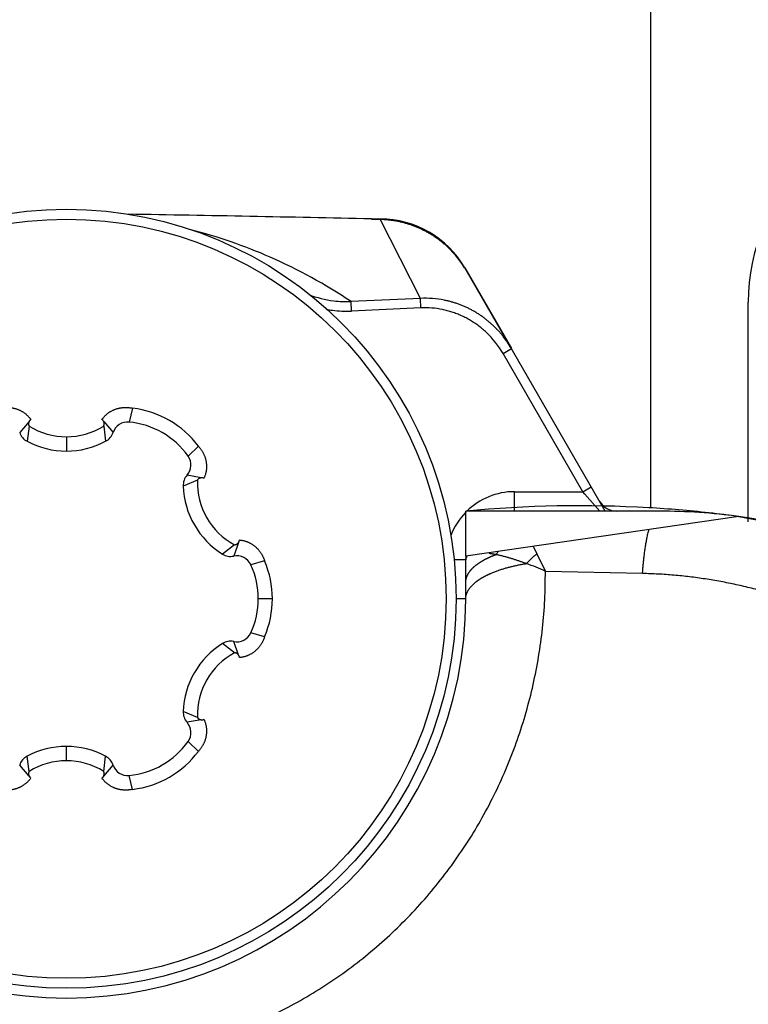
# Model space of a CAD drawing. Header units: millimetres. Extents: x 0 to 1735, y 0 to 1188.
# Tile 24 of 138: x 791.52 to 799, y 391.84 to 401.95. Entities that reach past the tile are written whole.
import ezdxf

# ---------------------------------------------------------------- set-up
doc = ezdxf.new("R2010")
doc.units = ezdxf.units.MM
doc.header["$LTSCALE"] = 0.727559
for name, color, linetype in [('NoLayerName_001', 7, 'Continuous'), ('NoLayerName_004', 7, 'Continuous'), ('NoLayerName_007', 7, 'Continuous')]:
    doc.layers.add(name, color=color, linetype=linetype)

# ---------------------------------------------------------------- blocks, each defined once
blk = doc.blocks.new('DIM_0006')
at = {"color": 3, "linetype": 'Continuous', "lineweight": 13}
blk.add_arc((47.298, 51.298), 47.298, 0, 270, dxfattribs=at)

msp = doc.modelspace()

# ---------------------------------------------------------------- linework, layer by layer
at = {"layer": 'NoLayerName_001', "color": 7, "linetype": 'Continuous', "lineweight": 25}
msp.add_line((798, 396.93343305), (798, 424.5), dxfattribs=at)
at = {"layer": 'NoLayerName_001', "color": 4, "linetype": 'Continuous', "lineweight": 25}
msp.add_line((799, 396.79037851), (799, 399.04597087), dxfattribs=at)
at = {"layer": 'NoLayerName_001', "color": 6, "linetype": 'Continuous', "lineweight": 25}
for p, q in [((792.67969609, 397.95714223), (792.64320663, 397.81470753)), ((791.61658082, 397.82027551), (791.52095167, 397.70705644)), ((791.61700681, 397.77357825), (791.59687887, 397.61707105)), ((792.38299319, 397.77357825), (792.40312113, 397.61707105)), ((792.38342021, 397.82027429), (792.47904833, 397.70705644)), ((792, 397.66362084), (792, 397.5169)), ((793.35508684, 397.5672052), (793.24997951, 397.46438705)), ((793.38469932, 397.24218777), (793.23883008, 397.26839624)), ((793.34446722, 397.21847096), (793.19886404, 397.15764866)), ((793.72746041, 396.55510729), (793.60198517, 396.45942239)), ((793.76811388, 396.5780855), (793.71787841, 396.4386602)), ((794.03478293, 396.38993703), (793.89318614, 396.35032049)), ((794.11466472, 396), (793.97, 396)), ((794.03478293, 395.61006297), (793.89318614, 395.64967951)), ((793.76811442, 395.421913), (793.71787841, 395.5613398)), ((793.72746041, 395.44489271), (793.60198517, 395.54057761)), ((793.34446722, 394.78152904), (793.19886404, 394.84235134)), ((793.38469764, 394.75781192), (793.23883008, 394.73160376)), ((793.35508684, 394.4327948), (793.24997951, 394.53561295)), ((792, 394.33637916), (792, 394.4831)), ((791.61700681, 394.22642175), (791.59687887, 394.38292895)), ((792.38299319, 394.22642175), (792.40312113, 394.38292895)), ((791.61657979, 394.17972571), (791.52095167, 394.29294356)), ((792.38341918, 394.17972449), (792.47904833, 394.29294356)), ((792.67969609, 394.04285777), (792.64320663, 394.18529247))]:
    msp.add_line(p, q, dxfattribs=at)
for radius in [4, 3.89743589]:
    msp.add_circle((792, 396), radius, dxfattribs=at)
at = {"layer": 'NoLayerName_001', "color": 4, "linetype": 'Continuous', "lineweight": 25}
msp.add_arc((801, 399.04597087), 2, 91.332219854, 180, dxfattribs=at)
at = {"layer": 'NoLayerName_001', "color": 6, "linetype": 'Continuous', "lineweight": 25}
for centre, radius, start, end in [((792.56149971, 396.97254603), 0.99166529, 36.845345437, 83.154654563), ((792.00001635, 398.38565921), 0.72203837, 237.963734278, 302.036265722), ((792.3350914, 397.7978427), 0.05320997, 27.223161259, 55.191502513), ((792.6287442, 397.65777252), 0.1576, 84.734750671, 161.777059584), ((792.566375, 396.98099028), 0.83725, 35.265249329, 84.734750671), ((791.67064755, 397.75634037), 0.1576, 198.222940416, 242.090565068), ((792.32935245, 397.75634037), 0.1576, 297.909434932, 341.777059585), ((792, 398.37813129), 0.86123129, 242.090565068, 297.909434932), ((793.12130101, 397.37339471), 0.1576, 318.222940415, 35.265249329), ((793.35635915, 397.16339778), 0.1576, 138.222940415, 182.090565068), ((794.06599417, 397.19280376), 0.72198291, 177.962650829, 242.037520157), ((794.05952211, 397.18906565), 0.86123129, 182.090565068, 237.909434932), ((793.72452316, 396.60872368), 0.05320997, 327.223161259, 355.191502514), ((793.6857116, 396.59294259), 0.1576, 237.909434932, 281.777059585), ((793.75004522, 396.28437781), 0.1576, 24.734750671, 101.777059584), ((793.12326421, 396.00005424), 0.99140051, 336.842212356, 23.157789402), ((793.13275, 396), 0.83725, 335.265249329, 24.734750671), ((793.75004522, 395.71562219), 0.1576, 258.222940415, 335.265249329), ((793.6857116, 395.40705741), 0.1576, 78.222940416, 122.090565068), ((794.05952211, 394.81093435), 0.86123129, 122.090565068, 177.909434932), ((794.06599537, 394.80719551), 0.72198407, 117.962536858, 182.037287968), ((793.35635915, 394.83660222), 0.1576, 177.909434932, 221.777059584), ((793.38943231, 394.81087822), 0.05320724, 267.222882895, 295.192223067), ((793.12130101, 394.62660529), 0.1576, 324.734750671, 41.777059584), ((792.566375, 395.01900972), 0.83725, 275.265249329, 324.734750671), ((792, 393.62186871), 0.86123129, 62.090565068, 117.909434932), ((792.56149971, 395.02745397), 0.99166529, 276.845345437, 323.154654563), ((791.67064755, 394.24365963), 0.1576, 117.909434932, 161.777059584), ((792.00001635, 393.61434079), 0.72203837, 57.963734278, 122.036265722), ((792.32935245, 394.24365963), 0.1576, 18.222940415, 62.090565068), ((792.6287442, 394.34222748), 0.1576, 198.222940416, 275.265249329), ((791.6649086, 394.2021573), 0.05320997, 207.223161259, 235.191502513)]:
    msp.add_arc(centre, radius, start, end, dxfattribs=at)
for points, knots in [([(791.32030391, 397.95714223), (791.32416514, 397.95789752), (791.33187674, 397.95950446), (791.34355857, 397.96134566), (791.35530325, 397.96283997), (791.36710546, 397.96391808), (791.37894422, 397.96458833), (791.39080275, 397.96483819), (791.40266315, 397.96466076), (791.4145078, 397.96404753), (791.42631901, 397.96299072), (791.43807847, 397.9614812), (791.44976772, 397.9595171), (791.46136857, 397.95710114), (791.47286247, 397.95423496), (791.48423087, 397.95092053), (791.49545522, 397.94715971), (791.50651693, 397.94295433), (791.51739753, 397.93830648), (791.5280776, 397.93321743), (791.53853978, 397.92769491), (791.54876792, 397.92174974), (791.55874534, 397.91539211), (791.56845544, 397.90863238), (791.57788158, 397.90148087), (791.58700701, 397.89394798), (791.59581444, 397.88604479), (791.60428914, 397.87778753), (791.61242181, 397.86919714), (791.62018202, 397.8602794), (791.62761718, 397.85109675), (791.63219845, 397.84469527), (791.63453446, 397.84153153)], [0, 0, 0, 0, 0.01180322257, 0.02362718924, 0.0354666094, 0.04731669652, 0.0591732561, 0.07103277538, 0.08289251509, 0.09475060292, 0.10660612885, 0.11845916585, 0.13030955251, 0.14215651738, 0.15399946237, 0.16583807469, 0.17767241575, 0.1895030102, 0.20133093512, 0.2131578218, 0.2249847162, 0.2368118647, 0.24863937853, 0.26046734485, 0.27229592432, 0.2841254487, 0.29595611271, 0.30778616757, 0.3196128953, 0.33143328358, 0.34324415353, 0.35504228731, 0.35504228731, 0.35504228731, 0.35504228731]), ([(792.36546554, 397.84153153), (792.36780155, 397.84469527), (792.37238282, 397.85109676), (792.37981799, 397.86027942), (792.38757823, 397.86919716), (792.39571093, 397.87778755), (792.40418567, 397.88604481), (792.41299313, 397.89394801), (792.42211861, 397.90148091), (792.43154481, 397.90863242), (792.44125495, 397.91539216), (792.45123242, 397.92174981), (792.46146061, 397.92769499), (792.47192283, 397.93321753), (792.48260292, 397.9383066), (792.49348354, 397.94295446), (792.50454527, 397.94715982), (792.51576963, 397.95092061), (792.52713804, 397.95423501), (792.53863193, 397.95710115), (792.55023277, 397.95951711), (792.56192199, 397.9614812), (792.57368141, 397.96299075), (792.58549258, 397.96404759), (792.59733716, 397.96466083), (792.6091975, 397.96483826), (792.62105596, 397.96458839), (792.63289466, 397.96391813), (792.64469682, 397.96284), (792.65644147, 397.96134568), (792.66812327, 397.95950446), (792.67583486, 397.95789753), (792.67969609, 397.95714223)], [0, 0, 0, 0, 0.01179814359, 0.02360902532, 0.0354294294, 0.04725617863, 0.05908626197, 0.0709169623, 0.08274652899, 0.09457515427, 0.10640316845, 0.11823073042, 0.13005792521, 0.14188486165, 0.15371178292, 0.16553972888, 0.17737033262, 0.18920467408, 0.20104327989, 0.21288621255, 0.22473315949, 0.23658352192, 0.24843652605, 0.26029200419, 0.27215003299, 0.28400970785, 0.29586916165, 0.30772565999, 0.31957569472, 0.33141507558, 0.34323901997, 0.35504224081, 0.35504224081, 0.35504224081, 0.35504224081]), ([(791.61759375, 397.8221862), (791.61722928, 397.82143641), (791.61647334, 397.81994693), (791.61549429, 397.8176365), (791.61460766, 397.81528357), (791.61383203, 397.81288582), (791.61316468, 397.81045152), (791.61260858, 397.80798608), (791.61216519, 397.80549567), (791.6118364, 397.80298628), (791.61162398, 397.80046392), (791.61152965, 397.79793461), (791.61155556, 397.79540438), (791.61170169, 397.79287935), (791.61196603, 397.79036543), (791.61234701, 397.78786849), (791.61284284, 397.78539434), (791.61345219, 397.78294901), (791.61417217, 397.78053776), (791.6150057, 397.77816862), (791.61593402, 397.77583941), (791.6166583, 397.77433531), (791.61700681, 397.77357825)], [0, 0, 0, 0, 0.002501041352, 0.005009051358, 0.007523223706, 0.010042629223, 0.012566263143, 0.015093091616, 0.017622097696, 0.020152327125, 0.02268293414, 0.025213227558, 0.027742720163, 0.030271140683, 0.032798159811, 0.035323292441, 0.037845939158, 0.040365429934, 0.042881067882, 0.045392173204, 0.047898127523, 0.050398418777, 0.050398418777, 0.050398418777, 0.050398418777]), ([(791.63453446, 397.84153153), (791.63418346, 397.84128133), (791.63347702, 397.84078702), (791.63244369, 397.84000889), (791.63142691, 397.8392088), (791.63043005, 397.83838272), (791.62945293, 397.83753165), (791.62849649, 397.83665529), (791.62756119, 397.83575429), (791.62664754, 397.83482946), (791.62575615, 397.83388168), (791.62488761, 397.83291182), (791.62404251, 397.83192074), (791.62322144, 397.8309093), (791.622425, 397.82987839), (791.62165379, 397.82882885), (791.62090837, 397.82776158), (791.62018943, 397.82667739), (791.61949724, 397.82557733), (791.61883359, 397.82446162), (791.61819462, 397.82333348), (791.6177962, 397.8225672), (791.61759375, 397.8221862)], [0, 0, 0, 0, 0.001293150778, 0.002586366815, 0.003879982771, 0.005174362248, 0.006469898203, 0.007766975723, 0.00906561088, 0.010365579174, 0.011666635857, 0.012968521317, 0.014270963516, 0.015573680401, 0.016876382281, 0.018178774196, 0.01948055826, 0.020781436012, 0.022081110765, 0.02337928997, 0.024675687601, 0.025970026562, 0.025970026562, 0.025970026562, 0.025970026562]), ([(792.38299319, 397.77357825), (792.38334168, 397.77433528), (792.38406593, 397.7758393), (792.38499421, 397.7781684), (792.38582772, 397.78053741), (792.38654768, 397.78294854), (792.38715703, 397.78539375), (792.38765286, 397.78786776), (792.38803386, 397.79036458), (792.38829822, 397.79287837), (792.3884444, 397.79540327), (792.38847037, 397.79793337), (792.3883761, 397.80046256), (792.38816376, 397.8029848), (792.38783505, 397.80549408), (792.38739177, 397.80798437), (792.38683578, 397.81044971), (792.38616854, 397.81288392), (792.38539304, 397.81528158), (792.38450655, 397.81763443), (792.38352764, 397.81994479), (792.38277181, 397.82143423), (792.38240739, 397.822184)], [0, 0, 0, 0, 0.002500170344, 0.005006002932, 0.007516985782, 0.010032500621, 0.012551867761, 0.015074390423, 0.017599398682, 0.020126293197, 0.022654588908, 0.025183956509, 0.027714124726, 0.030244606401, 0.03277471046, 0.035303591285, 0.037830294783, 0.040353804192, 0.042873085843, 0.045387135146, 0.047895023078, 0.050395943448, 0.050395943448, 0.050395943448, 0.050395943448]), ([(793.35508684, 397.5672052), (793.35767173, 397.56423915), (793.36292004, 397.55836438), (793.37035617, 397.54916708), (793.37752376, 397.5397406), (793.38435998, 397.53005516), (793.39086156, 397.52013351), (793.39700925, 397.50998431), (793.40278808, 397.49961997), (793.4081819, 397.48905189), (793.41317499, 397.47829181), (793.41775088, 397.46735132), (793.42189515, 397.45624393), (793.42560187, 397.444987), (793.42886382, 397.43359765), (793.43167409, 397.42209318), (793.43402567, 397.41049084), (793.43591154, 397.39880791), (793.4373248, 397.38706164), (793.43825796, 397.37526949), (793.43870585, 397.36344989), (793.43867031, 397.35162212), (793.43815206, 397.33980563), (793.43715215, 397.3280199), (793.43567149, 397.31628443), (793.43371111, 397.30461876), (793.43127181, 397.29304318), (793.42835883, 397.28157862), (793.42498589, 397.27024342), (793.42114267, 397.25906681), (793.41690695, 397.24803891), (793.4136527, 397.24087239), (793.41208031, 397.2372682)], [0, 0, 0, 0, 0.01180303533, 0.02362840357, 0.0354705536, 0.04732441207, 0.05918547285, 0.07104988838, 0.08291456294, 0.09477724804, 0.10663663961, 0.11849247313, 0.13034497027, 0.1421936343, 0.1540379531, 0.16587762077, 0.17771262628, 0.18954334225, 0.20137061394, 0.21319584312, 0.22502045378, 0.2368449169, 0.24866943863, 0.26049416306, 0.27231926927, 0.28414506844, 0.29597191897, 0.30779850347, 0.31962217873, 0.33143999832, 0.34324885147, 0.35504559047, 0.35504559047, 0.35504559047, 0.35504559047]), ([(793.38685687, 397.24226665), (793.38602529, 397.24220739), (793.38435738, 397.24211731), (793.38186692, 397.24180995), (793.37938586, 397.24140129), (793.37692148, 397.24087408), (793.37447957, 397.24023483), (793.37206631, 397.23948366), (793.36968778, 397.23862242), (793.36735009, 397.23765246), (793.36505937, 397.23657525), (793.36282166, 397.23539234), (793.36064327, 397.23410488), (793.35852953, 397.23271588), (793.35648453, 397.23123008), (793.35451258, 397.22965173), (793.35261782, 397.2279853), (793.3508048, 397.22623494), (793.34907665, 397.2244058), (793.34744177, 397.22249933), (793.34588889, 397.22053071), (793.34494856, 397.21915134), (793.34446722, 397.21847096)], [0, 0, 0, 0, 0.002501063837, 0.005009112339, 0.007523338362, 0.010042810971, 0.012566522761, 0.015093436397, 0.017622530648, 0.020152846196, 0.022683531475, 0.025213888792, 0.027743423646, 0.030271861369, 0.032798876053, 0.035323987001, 0.037846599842, 0.040366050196, 0.042881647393, 0.045392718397, 0.047898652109, 0.050398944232, 0.050398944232, 0.050398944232, 0.050398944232]), ([(793.41208031, 397.2372682), (793.41168813, 397.23744707), (793.41090682, 397.23781166), (793.40971629, 397.23831745), (793.40851502, 397.23879794), (793.4073012, 397.23924821), (793.40607562, 397.23966889), (793.40483848, 397.24005902), (793.40359057, 397.24041852), (793.40233285, 397.24074736), (793.40106639, 397.24104545), (793.39979222, 397.2413127), (793.39851139, 397.24154905), (793.39722496, 397.24175441), (793.39593396, 397.2419287), (793.39463946, 397.24207183), (793.39334249, 397.24218375), (793.39204411, 397.24226429), (793.39074535, 397.24231372), (793.38944732, 397.24233061), (793.38815086, 397.24231991), (793.38728804, 397.24228182), (793.38685687, 397.24226665)], [0, 0, 0, 0, 0.001293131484, 0.002586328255, 0.003879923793, 0.005174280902, 0.006469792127, 0.007766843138, 0.009065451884, 0.010365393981, 0.01166642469, 0.012968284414, 0.014270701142, 0.015573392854, 0.016876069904, 0.01817843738, 0.019480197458, 0.020781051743, 0.022080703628, 0.023378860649, 0.024675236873, 0.025969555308, 0.025969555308, 0.025969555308, 0.025969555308]), ([(793.72746041, 396.55510729), (793.72829027, 396.555184), (793.72995491, 396.5553088), (793.73243611, 396.55566943), (793.73490449, 396.5561321), (793.73735257, 396.55671416), (793.73977485, 396.55740905), (793.74216533, 396.55821666), (793.74451814, 396.55913511), (793.74682733, 396.56016306), (793.74908704, 396.56129891), (793.75129116, 396.56254148), (793.75343437, 396.56388771), (793.75551252, 396.56533272), (793.75752126, 396.56687203), (793.75945628, 396.56850108), (793.76131333, 396.57021525), (793.7630878, 396.5720102), (793.76477648, 396.57388062), (793.76637086, 396.57582478), (793.76788224, 396.57782772), (793.76879422, 396.57922701), (793.76926133, 396.57991749)], [0, 0, 0, 0, 0.002500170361, 0.005006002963, 0.007516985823, 0.010032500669, 0.012551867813, 0.015074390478, 0.017599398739, 0.020126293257, 0.022654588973, 0.025183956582, 0.027714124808, 0.030244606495, 0.032774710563, 0.035303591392, 0.037830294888, 0.040353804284, 0.042873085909, 0.045387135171, 0.047895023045, 0.050395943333, 0.050395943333, 0.050395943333, 0.050395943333]), ([(793.77754585, 396.60426332), (793.78145323, 396.60382077), (793.7892864, 396.60305062), (793.8009544, 396.60120176), (793.81255518, 396.59894048), (793.82405852, 396.59619434), (793.83544439, 396.59298604), (793.84669006, 396.58931223), (793.85777465, 396.58517821), (793.86868015, 396.58059353), (793.87938896, 396.57556708), (793.88988359, 396.57010789), (793.9001465, 396.56422487), (793.91016032, 396.55792716), (793.91990724, 396.55122279), (793.92937323, 396.54412472), (793.93854726, 396.53664867), (793.94741805, 396.52880942), (793.95597444, 396.52062197), (793.96420528, 396.51210124), (793.97209932, 396.50326211), (793.97964562, 396.49411965), (793.98683232, 396.48468789), (793.99365369, 396.47498512), (794.0001082, 396.46503157), (794.00619356, 396.45484655), (794.01190811, 396.44444966), (794.01724867, 396.43385995), (794.02221747, 396.42309831), (794.02679654, 396.41217882), (794.03104316, 396.40114088), (794.0335067, 396.39365861), (794.03478293, 396.38993703)], [0, 0, 0, 0, 0.01179706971, 0.0236061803, 0.03542417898, 0.04724803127, 0.0590749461, 0.07090250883, 0.08272950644, 0.09455616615, 0.10638265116, 0.11820899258, 0.13003518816, 0.14186130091, 0.15368762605, 0.16551549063, 0.17734643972, 0.18918143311, 0.20102091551, 0.21286490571, 0.22471308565, 0.23656488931, 0.2484196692, 0.26027751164, 0.27213829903, 0.28400088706, 0.29586318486, 0.30772225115, 0.31957438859, 0.33141523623, 0.34323985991, 0.35504284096, 0.35504284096, 0.35504284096, 0.35504284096]), ([(794.03478293, 395.61006297), (794.0335067, 395.60634139), (794.03104316, 395.59885912), (794.02679654, 395.58782118), (794.02221747, 395.57690169), (794.01724867, 395.56614005), (794.01190811, 395.55555034), (794.00619356, 395.54515345), (794.0001082, 395.53496843), (793.99365369, 395.52501488), (793.98683232, 395.51531211), (793.97964562, 395.50588035), (793.97209932, 395.49673789), (793.96420528, 395.48789876), (793.95597444, 395.47937803), (793.94741805, 395.47119058), (793.93854726, 395.46335134), (793.92937323, 395.45587528), (793.91990724, 395.44877721), (793.91016032, 395.44207284), (793.9001465, 395.43577513), (793.88988359, 395.42989211), (793.87938896, 395.42443292), (793.86868015, 395.41940647), (793.85777465, 395.41482179), (793.84669006, 395.41068777), (793.83544439, 395.40701396), (793.82405852, 395.40380566), (793.81255518, 395.40105952), (793.8009544, 395.39879824), (793.7892864, 395.39694938), (793.78145323, 395.39617923), (793.77754585, 395.39573668)], [0, 0, 0, 0, 0.0118029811, 0.02362760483, 0.0354684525, 0.04732058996, 0.05917965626, 0.07104195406, 0.0829045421, 0.09476532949, 0.10662317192, 0.11847795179, 0.13032975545, 0.14217793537, 0.15402192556, 0.16586140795, 0.17769640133, 0.18952735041, 0.20135521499, 0.21318154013, 0.22500765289, 0.23683384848, 0.24866018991, 0.26048667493, 0.27231333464, 0.28414033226, 0.29596789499, 0.30779480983, 0.31961866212, 0.3314366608, 0.34324577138, 0.3550428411, 0.3550428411, 0.3550428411, 0.3550428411]), ([(793.76926267, 395.42008043), (793.76879557, 395.42077096), (793.76788361, 395.42217036), (793.76637224, 395.42417346), (793.76477786, 395.42611778), (793.76308916, 395.42798836), (793.76131467, 395.42978346), (793.75945758, 395.43149777), (793.75752252, 395.43312696), (793.75551372, 395.4346664), (793.7534355, 395.43611154), (793.75129222, 395.43745789), (793.74908802, 395.43870057), (793.74682822, 395.43983652), (793.74451893, 395.44086456), (793.74216603, 395.44178309), (793.73977544, 395.44259077), (793.73735304, 395.44328572), (793.73490485, 395.44386783), (793.73243635, 395.44433053), (793.72995503, 395.44469118), (793.72829031, 395.44481599), (793.72746041, 395.44489271)], [0, 0, 0, 0, 0.002501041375, 0.005009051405, 0.007523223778, 0.010042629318, 0.01256626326, 0.015093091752, 0.017622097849, 0.020152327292, 0.022682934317, 0.025213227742, 0.027742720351, 0.030271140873, 0.032798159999, 0.035323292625, 0.037845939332, 0.040365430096, 0.042881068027, 0.045392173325, 0.047898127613, 0.050398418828, 0.050398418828, 0.050398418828, 0.050398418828]), ([(793.77754585, 395.39573668), (793.77750468, 395.39616576), (793.77742981, 395.39702471), (793.7772726, 395.39830866), (793.77708809, 395.39958926), (793.77687111, 395.4008656), (793.77662263, 395.40213735), (793.7763419, 395.40340383), (793.77602926, 395.40466433), (793.77568516, 395.40591798), (793.77531005, 395.40716384), (793.77490439, 395.40840095), (793.77446864, 395.40962837), (793.77400325, 395.41084515), (793.77350867, 395.41205035), (793.77298535, 395.413243), (793.77243377, 395.41442219), (793.77185431, 395.4155869), (793.77124772, 395.41673639), (793.77061331, 395.41786898), (793.7699558, 395.41898642), (793.7694914, 395.4197146), (793.76926267, 395.42008043)], [0, 0, 0, 0, 0.001293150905, 0.002586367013, 0.003879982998, 0.005174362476, 0.006469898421, 0.007766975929, 0.009065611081, 0.010365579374, 0.011666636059, 0.012968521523, 0.014270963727, 0.015573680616, 0.0168763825, 0.018178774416, 0.019480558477, 0.020781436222, 0.022081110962, 0.023379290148, 0.024675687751, 0.025970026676, 0.025970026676, 0.025970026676, 0.025970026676]), ([(793.34446722, 394.78152904), (793.34494853, 394.78084869), (793.34588882, 394.77946939), (793.34744162, 394.77750086), (793.3490764, 394.77559448), (793.35080446, 394.77376541), (793.35261737, 394.77201512), (793.35451201, 394.77034875), (793.35648384, 394.76877045), (793.35852871, 394.76728468), (793.36064232, 394.76589572), (793.36282057, 394.76460827), (793.36505814, 394.76342536), (793.36734872, 394.76234815), (793.36968626, 394.76137817), (793.37206464, 394.76051689), (793.37447776, 394.75976569), (793.37691953, 394.75912638), (793.37938377, 394.75859911), (793.38186469, 394.75819037), (793.38435501, 394.75788292), (793.38602284, 394.75779276), (793.38685437, 394.75773347)], [0, 0, 0, 0, 0.002500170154, 0.00500598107, 0.007516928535, 0.010032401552, 0.012551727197, 0.01507421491, 0.017599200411, 0.020126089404, 0.022654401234, 0.025183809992, 0.027714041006, 0.030244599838, 0.0327747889, 0.035303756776, 0.037830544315, 0.040354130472, 0.042873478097, 0.045387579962, 0.047895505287, 0.050396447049, 0.050396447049, 0.050396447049, 0.050396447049]), ([(793.41208031, 394.7627318), (793.4136527, 394.75912761), (793.41690695, 394.75196109), (793.42114267, 394.74093319), (793.42498589, 394.72975658), (793.42835883, 394.71842138), (793.43127181, 394.70695682), (793.43371111, 394.69538124), (793.43567149, 394.68371557), (793.43715215, 394.6719801), (793.43815206, 394.66019437), (793.43867031, 394.64837788), (793.43870585, 394.63655011), (793.43825796, 394.62473051), (793.4373248, 394.61293836), (793.43591154, 394.60119209), (793.43402567, 394.58950916), (793.43167409, 394.57790682), (793.42886382, 394.56640235), (793.42560187, 394.555013), (793.42189515, 394.54375607), (793.41775088, 394.53264868), (793.41317499, 394.52170819), (793.4081819, 394.51094811), (793.40278808, 394.50038003), (793.39700925, 394.49001569), (793.39086156, 394.47986649), (793.38435998, 394.46994484), (793.37752376, 394.4602594), (793.37035617, 394.45083292), (793.36292004, 394.44163562), (793.35767173, 394.43576085), (793.35508684, 394.4327948)], [0, 0, 0, 0, 0.011796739, 0.02360559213, 0.03542341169, 0.04724708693, 0.0590736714, 0.07090052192, 0.08272632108, 0.0945514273, 0.10637615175, 0.11820067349, 0.13002513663, 0.14184974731, 0.15367497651, 0.16550224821, 0.17733296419, 0.1891679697, 0.20100763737, 0.21285195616, 0.22470062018, 0.23655311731, 0.24840895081, 0.26026834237, 0.27213102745, 0.283995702, 0.29586011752, 0.30772117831, 0.31957503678, 0.33141718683, 0.3432425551, 0.35504559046, 0.35504559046, 0.35504559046, 0.35504559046]), ([(791.63453446, 394.15846847), (791.63219845, 394.15530472), (791.62761719, 394.14890323), (791.62018201, 394.13972057), (791.61242177, 394.13080282), (791.60428907, 394.12221243), (791.59581433, 394.11395517), (791.58700685, 394.10605197), (791.57788137, 394.09851907), (791.56845516, 394.09136755), (791.55874501, 394.08460782), (791.54876754, 394.07825018), (791.53853935, 394.072305), (791.52807713, 394.06678246), (791.51739704, 394.06169338), (791.50651641, 394.05704553), (791.49545468, 394.05284017), (791.48423032, 394.04907939), (791.47286192, 394.04576499), (791.46136802, 394.04289885), (791.44976719, 394.0404829), (791.43807797, 394.0385188), (791.42631856, 394.03700925), (791.41450739, 394.03595241), (791.40266281, 394.03533917), (791.39080248, 394.03516174), (791.37894402, 394.03541161), (791.36710533, 394.03608187), (791.35530317, 394.03716), (791.34355853, 394.03865433), (791.33187674, 394.04049554), (791.32416514, 394.04210247), (791.32030391, 394.04285777)], [0, 0, 0, 0, 0.01179814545, 0.0236090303, 0.03542943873, 0.04725619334, 0.05908628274, 0.07091698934, 0.08274656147, 0.09457519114, 0.10640320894, 0.11823077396, 0.13005797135, 0.14188490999, 0.15371183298, 0.16553977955, 0.17737038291, 0.18920472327, 0.20104332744, 0.21288625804, 0.2247332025, 0.236583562, 0.24843656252, 0.26029203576, 0.27215005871, 0.28400972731, 0.29586917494, 0.30772566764, 0.31957569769, 0.33141507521, 0.34323901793, 0.35504223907, 0.35504223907, 0.35504223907, 0.35504223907]), ([(791.61700681, 394.22642175), (791.61665832, 394.22566472), (791.61593407, 394.2241607), (791.61500579, 394.2218316), (791.61417228, 394.21946259), (791.61345232, 394.21705146), (791.61284297, 394.21460625), (791.61234714, 394.21213224), (791.61196614, 394.20963542), (791.61170178, 394.20712163), (791.6115556, 394.20459673), (791.61152963, 394.20206663), (791.6116239, 394.19953744), (791.61183624, 394.1970152), (791.61216495, 394.19450592), (791.61260823, 394.19201563), (791.61316422, 394.18955029), (791.61383146, 394.18711608), (791.61460696, 394.18471842), (791.61549345, 394.18236557), (791.61647236, 394.18005521), (791.61722819, 394.17856577), (791.61759261, 394.177816)], [0, 0, 0, 0, 0.002500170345, 0.005006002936, 0.007516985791, 0.010032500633, 0.012551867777, 0.015074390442, 0.017599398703, 0.020126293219, 0.02265458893, 0.025183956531, 0.027714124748, 0.030244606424, 0.032774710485, 0.035303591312, 0.037830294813, 0.040353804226, 0.042873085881, 0.045387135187, 0.047895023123, 0.050395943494, 0.050395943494, 0.050395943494, 0.050395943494]), ([(792.36546554, 394.15846847), (792.36581654, 394.15871867), (792.36652298, 394.15921298), (792.36755631, 394.15999111), (792.36857309, 394.1607912), (792.36956995, 394.16161728), (792.37054707, 394.16246835), (792.37150351, 394.16334471), (792.37243881, 394.16424571), (792.37335246, 394.16517054), (792.37424385, 394.16611832), (792.37511239, 394.16708818), (792.37595749, 394.16807926), (792.37677856, 394.1690907), (792.377575, 394.17012161), (792.37834621, 394.17117115), (792.37909163, 394.17223842), (792.37981057, 394.17332261), (792.38050276, 394.17442267), (792.38116641, 394.17553838), (792.38180538, 394.17666652), (792.3822038, 394.1774328), (792.38240625, 394.1778138)], [0, 0, 0, 0, 0.001293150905, 0.002586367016, 0.003879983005, 0.005174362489, 0.006469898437, 0.007766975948, 0.009065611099, 0.010365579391, 0.011666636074, 0.012968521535, 0.014270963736, 0.015573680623, 0.016876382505, 0.018178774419, 0.01948055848, 0.020781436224, 0.022081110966, 0.023379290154, 0.024675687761, 0.02597002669, 0.02597002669, 0.02597002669, 0.02597002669]), ([(792.67969609, 394.04285777), (792.67583486, 394.04210248), (792.66812326, 394.04049554), (792.65644143, 394.03865434), (792.64469675, 394.03716003), (792.63289454, 394.03608192), (792.62105578, 394.03541167), (792.60919725, 394.03516181), (792.59733685, 394.03533924), (792.5854922, 394.03595247), (792.57368099, 394.03700928), (792.56192153, 394.0385188), (792.55023228, 394.0404829), (792.53863143, 394.04289886), (792.52713753, 394.04576504), (792.51576913, 394.04907947), (792.50454478, 394.05284029), (792.49348307, 394.05704567), (792.48260247, 394.06169352), (792.4719224, 394.06678257), (792.46146022, 394.07230509), (792.45123208, 394.07825026), (792.44125466, 394.08460789), (792.43154456, 394.09136762), (792.42211842, 394.09851913), (792.41299299, 394.10605202), (792.40418556, 394.11395521), (792.39571086, 394.12221247), (792.3875782, 394.13080286), (792.37981798, 394.1397206), (792.37238282, 394.14890325), (792.36780155, 394.15530473), (792.36546554, 394.15846847)], [0, 0, 0, 0, 0.01180322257, 0.02362718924, 0.0354666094, 0.04731669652, 0.0591732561, 0.07103277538, 0.08289251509, 0.09475060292, 0.10660612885, 0.11845916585, 0.13030955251, 0.14215651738, 0.15399946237, 0.1658380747, 0.17767241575, 0.18950301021, 0.20133093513, 0.21315782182, 0.22498471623, 0.23681186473, 0.24863937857, 0.2604673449, 0.27229592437, 0.28412544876, 0.29595611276, 0.30778616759, 0.31961289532, 0.33143328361, 0.34324415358, 0.3550422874, 0.3550422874, 0.3550422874, 0.3550422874]), ([(792.38240625, 394.1778138), (792.38277072, 394.17856359), (792.38352666, 394.18005307), (792.38450571, 394.1823635), (792.38539234, 394.18471643), (792.38616797, 394.18711418), (792.38683532, 394.18954848), (792.38739142, 394.19201392), (792.38783481, 394.19450433), (792.3881636, 394.19701372), (792.38837602, 394.19953608), (792.38847035, 394.20206539), (792.38844444, 394.20459562), (792.38829831, 394.20712065), (792.38803397, 394.20963457), (792.38765299, 394.21213151), (792.38715716, 394.21460566), (792.38654781, 394.21705099), (792.38582783, 394.21946224), (792.3849943, 394.22183138), (792.38406598, 394.22416059), (792.3833417, 394.22566469), (792.38299319, 394.22642175)], [0, 0, 0, 0, 0.002501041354, 0.005009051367, 0.007523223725, 0.010042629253, 0.012566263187, 0.015093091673, 0.017622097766, 0.020152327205, 0.022682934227, 0.025213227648, 0.027742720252, 0.030271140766, 0.032798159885, 0.035323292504, 0.037845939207, 0.040365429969, 0.042881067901, 0.045392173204, 0.047898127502, 0.050398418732, 0.050398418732, 0.050398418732, 0.050398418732])]:
    msp.add_open_spline(points, degree=3, knots=knots, dxfattribs=at)
at = {"layer": 'NoLayerName_004', "color": 6, "linetype": 'Continuous', "lineweight": 25}
for p, q in [((795.22206741, 399.89800828), (795.13154731, 399.90008226)), ((795.63549265, 399.08507739), (795.22206747, 399.89793504)), ((797.53205081, 396.9), (796.10430516, 399.372928)), ((795.63549123, 399.08510652), (794.92291875, 399.05225664)), ((795.63992805, 398.98739584), (795.63549233, 399.08510659)), ((794.92757758, 398.95474628), (794.92305778, 399.05233306)), ((795.63992805, 398.98739584), (794.92757758, 398.95474627)), ((796.48210616, 398.51855747), (796.56870869, 398.56855749)), ((797.3011107, 397.1), (796.48210616, 398.51855747)), ((796.6, 397.1), (797.3011107, 397.1)), ((796.6, 396.9), (796.6, 397.1)), ((797.3011107, 397.1), (797.38771324, 397.15)), ((797.32263174, 397.07514958), (797.3011107, 397.1)), ((797.47431578, 396.9), (797.32263174, 397.07514958)), ((798.09004342, 396.9), (796.1, 396.9)), ((796.1, 396.4384718), (796.1, 396.9)), ((798.90381315, 396.84455876), (796.1, 396.4384718)), ((798.90381302, 396.84455878), (799.48244782, 396.73619825)), ((796.79248796, 396.53881378), (796.8303575, 396.46186304)), ((796.83034488, 396.46192473), (796.9179459, 396.28165471)), ((796.1, 396.4), (795.97746497, 396.4)), ((796.1, 396.4384718), (796.1, 396.4)), ((796.1, 396), (796.1, 396.4)), ((797.91416141, 396.25958571), (796.9179488, 396.2816487)), ((796.1, 396), (796, 396))]:
    msp.add_line(p, q, dxfattribs=at)
for centre, radius, start, end in [((787.10867786, 53.46815838), 346.52481053, 88.6733485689, 89.0860543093), ((791.96680599, 394.66183721), 5.29208271, 66.330199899, 75.664100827), ((795.1864982, 398.84017854), 1.06127832, 31.82181712, 48.966157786), ((791.94849628, 394.61945044), 5.33825438, 56.138303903, 66.332855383), ((795.21508076, 398.859504), 1.02680292, 30.001452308, 31.746503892), ((794.88567575, 400.17695927), 1.12594763, 249.351450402, 262.850645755), ((795.68237721, 398.08421116), 1.00196376, 78.680353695, 92.682001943), ((794.87981563, 400.13303635), 1.08163695, 262.869083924, 272.283692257), ((795.68007395, 398.0878165), 0.90047471, 78.476913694, 92.555267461), ((794.87657342, 400.15627951), 1.20289272, 260.088685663, 263.050986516), ((794.87383968, 400.12904734), 1.17552999, 263.022665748, 272.620118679), ((795.65546333, 398.04097527), 0.95468483, 30.016618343, 46.596404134), ((795.66240058, 398.04519148), 1.04656886, 30.00515604, 38.408575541), ((796.6, 396.4), 0.69999927, 90, 134.380523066), ((796.6, 396.4), 0.69999927, 135.585956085, 159.135628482), ((797.26717242, 384.58107644), 12.37409266, 86.702520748, 95.412406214), ((797.27939759, 384.95511826), 11.99997054, 85.177113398, 86.658068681), ((798.09004342, 390.9), 6, 82.216343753, 90), ((797.28458971, 385.01510524), 11.93975942, 82.205753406, 85.177738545), ((798.09004342, 390.9), 6, 35.616206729, 82.216343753), ((796.99324507, 396.1253815), 0.66735103, 147.175852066, 150.317456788), ((796.6000055, 396.4), 0.5, 175.605675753, 180), ((795.80206684, 393.85315471), 2.67260141, 65.321544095, 69.834111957), ((792, 396), 4.1, 180, 0)]:
    msp.add_arc(centre, radius, start, end, dxfattribs=at)
for points, knots in [([(795.22206741, 399.89800828), (795.23406787, 399.89751766), (795.25810074, 399.89684798), (795.29407659, 399.89396715), (795.32998215, 399.88997789), (795.3657621, 399.88468803), (795.40137013, 399.87816327), (795.43675749, 399.87040012), (795.4718761, 399.86141361), (795.50667768, 399.85121378), (795.54111404, 399.83981208), (795.57513696, 399.82721919), (795.60869875, 399.81344712), (795.64175867, 399.7985237), (795.67427655, 399.78247561), (795.70621214, 399.76532943), (795.73752601, 399.74711267), (795.76817561, 399.72784916), (795.79813005, 399.70757648), (795.82731485, 399.68628086), (795.85581801, 399.66413981), (795.87403398, 399.64844744), (795.8832324, 399.64072406)], [0, 0, 0, 0, 0.03603145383, 0.07211082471, 0.1082341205, 0.14439649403, 0.18059244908, 0.21681604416, 0.25306109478, 0.28932137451, 0.32559081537, 0.36186370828, 0.39813524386, 0.43440163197, 0.47065847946, 0.50690069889, 0.54312269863, 0.57931857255, 0.6154822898, 0.65160788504, 0.6876896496, 0.72372232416, 0.72372232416, 0.72372232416, 0.72372232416]), ([(796.48249244, 398.69538816), (796.4748751, 398.70466286), (796.45986312, 398.723421), (796.43592813, 398.75040073), (796.41116433, 398.77667218), (796.38545135, 398.80207415), (796.35886366, 398.82660355), (796.3314234, 398.85021487), (796.30316675, 398.87287393), (796.27412612, 398.89454354), (796.24433493, 398.91518726), (796.21382647, 398.93476835), (796.18263547, 398.95324929), (796.15080952, 398.97061101), (796.11839652, 398.98683438), (796.08544452, 399.00189974), (796.0520018, 399.01578879), (796.0181156, 399.02847824), (795.98383708, 399.03996323), (795.94920275, 399.05017017), (795.91430364, 399.05928149), (795.89076857, 399.06411483), (795.87904504, 399.06668413)], [0, 0, 0, 0, 0.03600548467, 0.07206171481, 0.10816231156, 0.14430074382, 0.18047052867, 0.21666543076, 0.25287966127, 0.28910807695, 0.32534637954, 0.36159131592, 0.39784021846, 0.43408825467, 0.47032930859, 0.5065567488, 0.54276364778, 0.57894300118, 0.61508794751, 0.65119198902, 0.68724921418, 0.72325452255, 0.72325452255, 0.72325452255, 0.72325452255]), ([(796.31145889, 398.73458392), (796.30516627, 398.74036855), (796.29269454, 398.75206321), (796.27330304, 398.76885528), (796.25350711, 398.78518208), (796.2332335, 398.80095345), (796.21250361, 398.81617975), (796.19131857, 398.83084094), (796.16969865, 398.84492989), (796.14766676, 398.85843422), (796.12524729, 398.87134131), (796.10246452, 398.88363843), (796.07934273, 398.89531286), (796.05590623, 398.90635186), (796.0321793, 398.91674275), (796.00818621, 398.92647264), (795.98395135, 398.93552941), (795.95949855, 398.94389805), (795.93485387, 398.95157422), (795.91003491, 398.95851391), (795.88509085, 398.96482074), (795.86831472, 398.9683099), (795.85995527, 398.9701415)], [0, 0, 0, 0, 0.0256423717, 0.05128468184, 0.07693858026, 0.1026163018, 0.12833065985, 0.15409185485, 0.1798964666, 0.2057370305, 0.23160581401, 0.25749489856, 0.28339626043, 0.3093018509, 0.33520367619, 0.36109387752, 0.38696481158, 0.41280913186, 0.43861987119, 0.46439052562, 0.49011514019, 0.51578839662, 0.51578839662, 0.51578839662, 0.51578839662]), ([(797.91416141, 396.25958571), (797.91473465, 396.26719767), (797.91585098, 396.28242392), (797.91770637, 396.30524946), (797.91967609, 396.32806551), (797.92178413, 396.35086966), (797.92403021, 396.37366132), (797.92642057, 396.39643943), (797.92895967, 396.41920303), (797.93165248, 396.44195114), (797.93450382, 396.4646828), (797.93751852, 396.48739704), (797.94070154, 396.51009261), (797.94405691, 396.53276715), (797.94760875, 396.55541371), (797.95138204, 396.57802361), (797.95540107, 396.60058797), (797.95969169, 396.62309752), (797.9642742, 396.64554444), (797.96918955, 396.66791556), (797.97440167, 396.69021751), (797.97824167, 396.70499401), (797.98011596, 396.71239346)], [0, 0, 0, 0, 0.02290055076, 0.04580113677, 0.06870188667, 0.09160301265, 0.11450481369, 0.13740767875, 0.16031208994, 0.18321862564, 0.20612796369, 0.22904088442, 0.25195827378, 0.27488041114, 0.29780452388, 0.32072749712, 0.3436469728, 0.36656143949, 0.3894703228, 0.41237407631, 0.43527427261, 0.45817369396, 0.45817369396, 0.45817369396, 0.45817369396]), ([(796.32151575, 396.41676684), (796.32299336, 396.41748218), (796.32594568, 396.41891888), (796.33039166, 396.42103772), (796.33484772, 396.42313541), (796.33931547, 396.4252084), (796.3437941, 396.42725815), (796.34828346, 396.42928477), (796.35278325, 396.43128855), (796.35729324, 396.43326972), (796.36181314, 396.43522852), (796.3663427, 396.43716521), (796.37088167, 396.43908002), (796.37542977, 396.4409732), (796.37998675, 396.44284498), (796.38455234, 396.44469562), (796.38912628, 396.44652535), (796.39370832, 396.44833438), (796.39829813, 396.45012315), (796.40289575, 396.4518911), (796.40749977, 396.45364152), (796.41057619, 396.45478939), (796.41211345, 396.45536568)], [0, 0, 0, 0, 0.004924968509, 0.009849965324, 0.014775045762, 0.019700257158, 0.024625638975, 0.029551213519, 0.034476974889, 0.039402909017, 0.044328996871, 0.049255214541, 0.054181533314, 0.059107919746, 0.06403433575, 0.068960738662, 0.073887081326, 0.078813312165, 0.083739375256, 0.088665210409, 0.09359075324, 0.098515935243, 0.098515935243, 0.098515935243, 0.098515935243]), ([(796.34095171, 396.46755654), (796.34215934, 396.46738916), (796.34457506, 396.46705778), (796.3481958, 396.46654036), (796.35181486, 396.46601112), (796.35543192, 396.46546814), (796.35904709, 396.4649123), (796.36266033, 396.46434372), (796.36627164, 396.46376263), (796.369881, 396.4631692), (796.37348839, 396.46256365), (796.37709381, 396.46194615), (796.38069723, 396.46131691), (796.38429864, 396.46067612), (796.38789802, 396.46002397), (796.39149536, 396.45936065), (796.39509064, 396.45868637), (796.39868383, 396.45800129), (796.40227496, 396.45730571), (796.40586391, 396.45659942), (796.40945099, 396.45588416), (796.41184037, 396.45539758), (796.41303529, 396.45515551)], [0, 0, 0, 0, 0.003657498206, 0.007315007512, 0.010972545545, 0.014630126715, 0.018287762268, 0.021945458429, 0.025603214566, 0.02926102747, 0.032918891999, 0.036576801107, 0.040234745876, 0.043892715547, 0.047550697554, 0.051208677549, 0.054866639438, 0.05852456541, 0.062182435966, 0.065840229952, 0.06949792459, 0.073155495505, 0.073155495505, 0.073155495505, 0.073155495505]), ([(796.41346222, 396.45584972), (796.41874109, 396.45470451), (796.42930889, 396.45245872), (796.4451019, 396.44882196), (796.46086131, 396.44504037), (796.47658179, 396.44109618), (796.49226659, 396.43701026), (796.50791606, 396.43278876), (796.52353026, 396.42843594), (796.53910953, 396.42395622), (796.55465419, 396.41935395), (796.57016457, 396.41463352), (796.585641, 396.4097993), (796.6010838, 396.40485566), (796.6164933, 396.39980698), (796.63186983, 396.39465761), (796.64721374, 396.389412), (796.66252526, 396.38407428), (796.67780503, 396.37864966), (796.69305223, 396.37313943), (796.70827148, 396.36755947), (796.71838974, 396.36376688), (796.72345174, 396.36187989)], [0, 0, 0, 0, 0.01620498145, 0.0324106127, 0.0486172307, 0.06482478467, 0.08103288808, 0.09724143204, 0.11345074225, 0.1296610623, 0.14587253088, 0.16208518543, 0.17829896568, 0.19451371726, 0.21072919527, 0.22694506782, 0.24316091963, 0.2593762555, 0.27559050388, 0.2918030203, 0.30801309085, 0.3242199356, 0.3242199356, 0.3242199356, 0.3242199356]), ([(796.83034488, 396.46192473), (796.82780775, 396.45988723), (796.82271593, 396.45583223), (796.81517726, 396.44962478), (796.80769679, 396.44334322), (796.80028597, 396.43697573), (796.79294262, 396.43052759), (796.78566819, 396.4239995), (796.77846318, 396.41739339), (796.77132832, 396.41071086), (796.76426432, 396.40395358), (796.75727181, 396.39712326), (796.7503517, 396.39022137), (796.74350386, 396.38325034), (796.73673206, 396.376209), (796.73002553, 396.36910956), (796.72562599, 396.36431172), (796.72341782, 396.36192148)], [0, 0, 0, 0, 0.00976195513, 0.01952718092, 0.02929528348, 0.03906584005, 0.04883840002, 0.05861248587, 0.06838759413, 0.07816319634, 0.08793873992, 0.09771364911, 0.10748732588, 0.11725915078, 0.12702848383, 0.13679466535, 0.14655701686, 0.14655701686, 0.14655701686, 0.14655701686]), ([(796.10000632, 396.4), (796.10002018, 396.40057412), (796.10002783, 396.40172421), (796.1001602, 396.40344663), (796.10036094, 396.40516573), (796.10064025, 396.40687871), (796.10099146, 396.40858307), (796.10141246, 396.41027621), (796.10189991, 396.41195557), (796.1024508, 396.41361857), (796.10306204, 396.41526266), (796.10373058, 396.41688524), (796.10445333, 396.41848376), (796.10522724, 396.42005563), (796.10604925, 396.42159826), (796.10691628, 396.42310918), (796.107826, 396.42458654), (796.10877568, 396.42603063), (796.10976204, 396.42744406), (796.11078384, 396.42882878), (796.11183442, 396.43019112), (796.11256245, 396.43107727), (796.11292313, 396.43152326)], [0, 0, 0, 0, 0.001722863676, 0.003448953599, 0.005179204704, 0.006914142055, 0.008653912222, 0.010398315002, 0.012146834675, 0.013898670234, 0.015652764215, 0.017407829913, 0.019162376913, 0.020914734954, 0.022663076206, 0.024405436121, 0.026139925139, 0.027867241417, 0.029589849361, 0.031309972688, 0.033029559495, 0.034750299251, 0.034750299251, 0.034750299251, 0.034750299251]), ([(796.18407055, 396.32784753), (796.18612393, 396.32965189), (796.19020487, 396.33329086), (796.1964832, 396.33856959), (796.20284657, 396.34374652), (796.20930539, 396.34880624), (796.21584793, 396.35375881), (796.22247013, 396.35860628), (796.22916808, 396.36335098), (796.23593822, 396.3679953), (796.24277697, 396.37254165), (796.24968074, 396.37699245), (796.25664597, 396.38135013), (796.26366907, 396.38561709), (796.27074647, 396.38979575), (796.2778746, 396.39388851), (796.28504986, 396.39789785), (796.29226876, 396.40182597), (796.29952737, 396.40567605), (796.30682349, 396.40944766), (796.31414836, 396.4131538), (796.31906327, 396.41555722), (796.32151575, 396.41676684)], [0, 0, 0, 0, 0.00820053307, 0.01640208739, 0.02460506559, 0.03280942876, 0.04101475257, 0.04922101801, 0.05742877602, 0.06563842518, 0.07385018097, 0.08206408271, 0.09028000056, 0.09849764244, 0.10671656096, 0.11493616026, 0.12315570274, 0.13137431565, 0.13959099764, 0.14780462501, 0.15601395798, 0.16421764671, 0.16421764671, 0.16421764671, 0.16421764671]), ([(796.36197543, 396.26361299), (796.36774642, 396.26601734), (796.37925806, 396.27090145), (796.39671185, 396.2777768), (796.41426332, 396.28440252), (796.43192257, 396.29074436), (796.44967319, 396.2968325), (796.46750889, 396.30267455), (796.4854244, 396.3082762), (796.50341492, 396.31364345), (796.52147563, 396.31878227), (796.53960174, 396.32369863), (796.55778843, 396.3283985), (796.5760309, 396.33288784), (796.59432436, 396.33717265), (796.61266399, 396.34125884), (796.63104498, 396.34515253), (796.64946259, 396.34885919), (796.66791175, 396.35238659), (796.68638871, 396.35573404), (796.70488467, 396.35893229), (796.71723846, 396.36090796), (796.72341053, 396.36191503)], [0, 0, 0, 0, 0.01875544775, 0.03751258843, 0.05627250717, 0.0750353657, 0.09380050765, 0.11256776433, 0.13133787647, 0.15011135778, 0.16888844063, 0.18766908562, 0.20645299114, 0.22523960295, 0.24402812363, 0.26281752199, 0.28160654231, 0.30039371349, 0.31917735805, 0.33795560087, 0.3567263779, 0.37548744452, 0.37548744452, 0.37548744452, 0.37548744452]), ([(795.9520575, 393.25895804), (796.00722491, 393.33969132), (796.12108477, 393.49885543), (796.27079219, 393.75152282), (796.40733079, 394.0114108), (796.52801935, 394.2791992), (796.63298194, 394.55358874), (796.72168525, 394.83372655), (796.79412275, 395.11846543), (796.85041745, 395.40670824), (796.88983006, 395.69735329), (796.91492041, 395.98925512), (796.91560133, 396.18431924), (796.91794051, 396.28165719)], [0, 0, 0, 0, 0.2933457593, 0.586739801, 0.8801993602, 1.1737339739, 1.4673554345, 1.7610589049, 2.0547610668, 2.3483281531, 2.6415941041, 2.9343729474, 3.2264711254, 3.2264711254, 3.2264711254, 3.2264711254]), ([(796.10926591, 396.22337237), (796.11001117, 396.22539491), (796.11145015, 396.22946058), (796.11392039, 396.23544217), (796.11656477, 396.24135042), (796.11940752, 396.24716928), (796.12242975, 396.25289906), (796.12562505, 396.25853702), (796.12898458, 396.26408283), (796.13250065, 396.26953656), (796.1361654, 396.27489838), (796.139971, 396.28016844), (796.14390964, 396.28534691), (796.14797349, 396.29043393), (796.15215473, 396.29542966), (796.15644557, 396.30033424), (796.16083813, 396.30514788), (796.16532482, 396.30987049), (796.16989701, 396.3145031), (796.17454991, 396.31904255), (796.17926448, 396.32350135), (796.18247572, 396.3263935), (796.18407055, 396.32784753)], [0, 0, 0, 0, 0.00646639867, 0.01293563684, 0.01940808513, 0.02588331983, 0.03236025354, 0.03883915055, 0.04532184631, 0.05180968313, 0.05830342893, 0.06480330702, 0.07130902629, 0.07781981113, 0.0843344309, 0.09085122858, 0.09736814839, 0.10388276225, 0.11039229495, 0.11689364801, 0.1233834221, 0.12985793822, 0.12985793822, 0.12985793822, 0.12985793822]), ([(796.25574323, 396.20937774), (796.25744187, 396.21041246), (796.26083225, 396.21249339), (796.26595957, 396.21554604), (796.27111045, 396.21855903), (796.27628839, 396.22152602), (796.28149103, 396.2244502), (796.28671771, 396.22733206), (796.29196757, 396.23017236), (796.29723986, 396.23297174), (796.30253379, 396.23573089), (796.30784858, 396.23845047), (796.31318345, 396.24113116), (796.31853763, 396.24377363), (796.32391034, 396.24637855), (796.32930081, 396.24894659), (796.33470824, 396.25147844), (796.34013189, 396.25397469), (796.34557084, 396.25643637), (796.35102489, 396.25886279), (796.35649109, 396.26125966), (796.36014856, 396.26282597), (796.36197543, 396.26361299)], [0, 0, 0, 0, 0.00596693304, 0.01193399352, 0.01790130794, 0.02386896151, 0.02983699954, 0.03580544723, 0.04177433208, 0.04774366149, 0.05371342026, 0.05968357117, 0.06565405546, 0.07162479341, 0.07759568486, 0.08356660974, 0.08953742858, 0.09550798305, 0.10147809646, 0.1074475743, 0.11341620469, 0.11938375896, 0.11938375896, 0.11938375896, 0.11938375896]), ([(802.03794508, 394.05051846), (802.00600077, 394.09378546), (801.94304194, 394.1810737), (801.84283026, 394.30773628), (801.73925179, 394.43176413), (801.63179497, 394.5525686), (801.52074272, 394.67014142), (801.40616466, 394.78431844), (801.28818815, 394.89497825), (801.16691858, 395.001988), (801.0424728, 395.10523916), (800.91497251, 395.204645), (800.78453314, 395.30011912), (800.65127064, 395.39157598), (800.51530074, 395.47892984), (800.37673927, 395.562095), (800.23570232, 395.64098536), (800.09230861, 395.71551435), (799.94668605, 395.78560745), (799.79896364, 395.85118872), (799.64927078, 395.91218214), (799.49773685, 395.96851172), (799.34449116, 396.02010109), (799.18966387, 396.06687506), (799.03339342, 396.10875088), (798.87584383, 396.14566898), (798.71719966, 396.17759073), (798.55765093, 396.2044503), (798.39739071, 396.22625905), (798.23660267, 396.24274453), (798.07550522, 396.25469094), (797.96790589, 396.25752781), (797.9141615, 396.25958552)], [0, 0, 0, 0, 0.1613451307, 0.3228222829, 0.4844053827, 0.6460674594, 0.8077811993, 0.9695194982, 1.1312560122, 1.2929663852, 1.4546419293, 1.6162874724, 1.7779079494, 1.9395082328, 2.1010935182, 2.2626697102, 2.4242438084, 2.5858228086, 2.7474099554, 2.9090083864, 3.0706225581, 3.2322586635, 3.3939250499, 3.5556326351, 3.7173937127, 3.8791957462, 4.0410038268, 4.2027829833, 4.364499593, 4.5261220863, 4.6876216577, 4.8489729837, 4.8489729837, 4.8489729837, 4.8489729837]), ([(796.1, 396.17009785), (796.10001476, 396.17130026), (796.10002287, 396.17370719), (796.10016378, 396.17731747), (796.10037997, 396.18092819), (796.10068412, 396.18453674), (796.10107115, 396.18814066), (796.10154073, 396.19173744), (796.10209127, 396.19532457), (796.10272152, 396.19889955), (796.10343013, 396.20245987), (796.10421573, 396.20600307), (796.10507722, 396.20952655), (796.10601245, 396.21302809), (796.10702315, 396.21650416), (796.10809662, 396.21995613), (796.10888225, 396.22223237), (796.10926591, 396.22337237)], [0, 0, 0, 0, 0.003607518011, 0.007220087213, 0.010837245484, 0.014458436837, 0.01808301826, 0.021710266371, 0.025339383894, 0.028969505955, 0.032599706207, 0.0362290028, 0.039856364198, 0.043480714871, 0.047100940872, 0.050715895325, 0.054324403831, 0.054324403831, 0.054324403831, 0.054324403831]), ([(796.1, 396), (796.10011733, 396.00331463), (796.10018489, 396.00996139), (796.10129355, 396.01989044), (796.10295766, 396.02976423), (796.10525204, 396.03954949), (796.10810999, 396.04921634), (796.11150309, 396.05873399), (796.11539276, 396.06807186), (796.11974327, 396.07719925), (796.12451916, 396.08608748), (796.12969152, 396.09471645), (796.13522833, 396.10308281), (796.1411022, 396.11119374), (796.14728699, 396.11905827), (796.15375667, 396.1266854), (796.16048507, 396.13408428), (796.1674466, 396.14126345), (796.17461377, 396.14823372), (796.18196627, 396.15499727), (796.18945709, 396.16158838), (796.19458517, 396.16581636), (796.19712934, 396.16794846)], [0, 0, 0, 0, 0.00995011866, 0.01992462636, 0.02993285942, 0.03997759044, 0.0500557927, 0.06015939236, 0.07027598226, 0.08038948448, 0.09048075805, 0.10053477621, 0.11056021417, 0.12056899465, 0.13056979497, 0.14056823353, 0.15056707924, 0.16056647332, 0.17056415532, 0.18055568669, 0.19053466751, 0.20049294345, 0.20049294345, 0.20049294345, 0.20049294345]), ([(796.19712934, 396.16794846), (796.19805768, 396.16870379), (796.19990996, 396.17021994), (796.20271492, 396.17246144), (796.20553513, 396.17468386), (796.20837298, 396.176884), (796.21122721, 396.17906321), (796.21409753, 396.18122156), (796.21698351, 396.18335934), (796.21988474, 396.18547676), (796.22280082, 396.18757406), (796.22573134, 396.18965145), (796.22867589, 396.19170917), (796.23163407, 396.19374744), (796.23460547, 396.19576648), (796.23758968, 396.19776652), (796.2405863, 396.1997478), (796.24359494, 396.2017105), (796.24661509, 396.20365502), (796.24964677, 396.20558088), (796.25268791, 396.20749101), (796.25472572, 396.20874745), (796.25574323, 396.20937774)], [0, 0, 0, 0, 0.003590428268, 0.007180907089, 0.010771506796, 0.014362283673, 0.017953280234, 0.021544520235, 0.025136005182, 0.028727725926, 0.032319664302, 0.035911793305, 0.03950407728, 0.043096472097, 0.046688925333, 0.050281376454, 0.053873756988, 0.057465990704, 0.06105799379, 0.06464967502, 0.068240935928, 0.071831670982, 0.071831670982, 0.071831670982, 0.071831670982]), ([(786.91651725, 395.10839234), (786.94821157, 395.01637638), (787.00823839, 394.83097267), (787.11882435, 394.56009174), (787.24138307, 394.29420714), (787.37782027, 394.03487824), (787.52720333, 393.78271134), (787.68938631, 393.53857048), (787.86394116, 393.30317811), (788.05043287, 393.07719413), (788.24843645, 392.86127291), (788.45752825, 392.65606908), (788.67727845, 392.46223382), (788.90724262, 392.28046694), (789.14681011, 392.111372), (789.39528095, 391.95551597), (789.65195078, 391.81349807), (789.91611246, 391.68591673), (790.18705615, 391.57336292), (790.46406378, 391.47647291), (790.7462934, 391.39574305), (791.03276908, 391.33137769), (791.3225123, 391.28364499), (791.61453703, 391.25279971), (791.90785809, 391.23910522), (792.20148902, 391.24281218), (792.49440276, 391.26421832), (792.78555685, 391.30315935), (793.07391572, 391.35938566), (793.35843471, 391.43267103), (793.63806885, 391.52278644), (793.91177543, 391.62949854), (794.17849781, 391.75260099), (794.4372019, 391.89177165), (794.68706434, 392.04627984), (794.92726514, 392.21544402), (795.1569366, 392.39860942), (795.37540505, 392.59497771), (795.58126515, 392.8043062), (795.77585136, 393.02429622), (795.89221357, 393.18163312), (795.9520575, 393.25895804)], [0, 0, 0, 0, 0.2919643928, 0.5843750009, 0.8771061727, 1.1700325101, 1.4630366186, 1.7560189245, 2.0489383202, 2.3417988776, 2.6346168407, 2.9274255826, 3.2202818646, 3.5132639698, 3.806372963, 4.0995491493, 4.3927474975, 4.6859479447, 4.9791642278, 5.2724516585, 5.5658502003, 5.8593207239, 6.1528172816, 6.4463047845, 6.7397697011, 7.0332307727, 7.3267410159, 7.6203199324, 7.9139465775, 8.2075889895, 8.5012160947, 8.7948095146, 9.0883753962, 9.3819490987, 9.6755527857, 9.9691767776, 10.262790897, 10.5563563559, 10.8498376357, 11.1432190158, 11.4365515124, 11.4365515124, 11.4365515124, 11.4365515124])]:
    msp.add_open_spline(points, degree=3, knots=knots, dxfattribs=at)
at = {"layer": 'NoLayerName_007', "color": 6, "linetype": 'Continuous', "lineweight": 25}
for p, q in [((795.13154571, 399.9), (795.22264973, 399.9)), ((796.08867513, 399.4), (796.5687087, 398.56855747))]:
    msp.add_line(p, q, dxfattribs=at)
for centre, radius, start, end in [((795.22264973, 398.9), 1, 30, 90), ((797.64752086, 397.1), 0.2, 210, 270)]:
    msp.add_arc(centre, radius, start, end, dxfattribs=at)

# ---------------------------------------------------------------- block references
at = {"layer": 'NoLayerName_001', "color": 3, "linetype": 'Continuous', "lineweight": 13}
msp.add_blockref('DIM_0006', (772.70196533, 328.70193481), dxfattribs=at)

doc.saveas('drawing.dxf')
